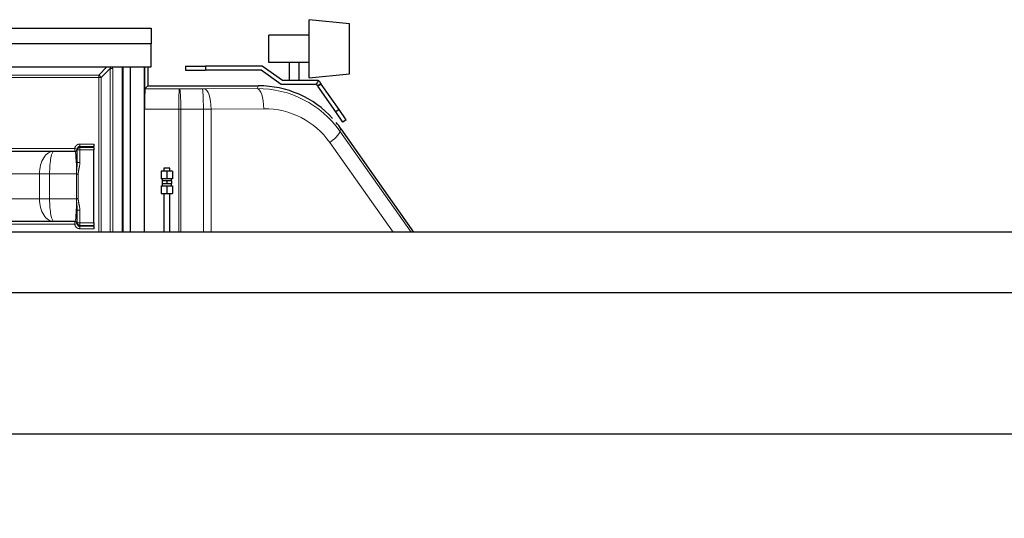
# Model space of a CAD drawing. Header units: inches. Extents: x 0 to 20790, y -12 to 14700.
# Tile 37 of 256: x 3400 to 5357, y 5784 to 6776. Entities that reach past the tile are written whole.
import ezdxf

# ---------------------------------------------------------------- set-up
doc = ezdxf.new("R2010")
doc.units = ezdxf.units.IN
doc.layers.add('1', color=7, linetype='Continuous', true_color=0xffffff)
doc.layers.add('254', color=7, linetype='Continuous', true_color=0xffffff)
doc.styles.add('latin_extended', font='simplex.shx')
doc.dimstyles.get("Standard").update_dxf_attribs({"dimtxt": 0.18, "dimasz": 0.18, "dimexe": 0.18, "dimexo": 0.0625, "dimgap": 0.09, "dimtad": 0, "dimtih": 1, "dimtoh": 1, "dimdec": 4, "dimzin": 0, "dimdsep": 46, "dimtxsty": 'Standard', "dimcen": 0.09, "dimadec": 0, "dimazin": 0, "dimtfac": 1, "dimtdec": 4, "dimtofl": 0, "dimtmove": 0, "dimatfit": 3, "dimfxl": 1, "dimtolj": 1, "dimtzin": 0, "dimarcsym": 0})

# ---------------------------------------------------------------- blocks, each defined once
blk = doc.blocks.new('_U11')
at = {"layer": '254', "color": 3, "linetype": 'Continuous', "lineweight": 13, "transparency": 16777216}
for p, q in [((1931.4, 6672), (1001.4, 6672)), ((1036.4, 6549.5), (1036.4, 5456.5)), ((7972.4, 5334), (1001.4, 5334))]:
    blk.add_line(p, q, dxfattribs=at)
at = {"layer": '254', "color": 3, "transparency": 16777216}
for points in [[(1056.8, 6549.5), (1016, 6549.5), (1036.4, 6672)], [(1016, 5456.5), (1056.8, 5456.5), (1036.4, 5334)]]:
    blk.add_solid(points, dxfattribs=at)
at = {"layer": 'Defpoints', "color": 0, "transparency": 16777216}
for p in [(1966.4, 6672), (1036.4, 5334), (8007.4, 5334)]:
    blk.add_point(p, dxfattribs=at)
at = {"layer": '254', "color": 2, "lineweight": 13, "transparency": 16777216, "insert": (852.7, 5798.8), "char_height": 122.5, "attachment_point": 1, "rotation": 90, "style": 'latin_extended'}
blk.add_mtext('\\A1;\\C2;1338', dxfattribs=at)

msp = doc.modelspace()

# ---------------------------------------------------------------- linework, layer by layer
at = {"layer": '1', "color": 2, "linetype": 'Continuous', "lineweight": 25}
for p, q in [((3975.411, 6717.607), (3975.411, 6775.607)), ((4055.411, 6767.607), (3975.411, 6775.607)), ((2975.911, 6758.487), (3660.911, 6758.487)), ((3660.911, 6758.487), (3660.911, 6727.487)), ((4055.411, 6717.607), (4055.411, 6767.607)), ((3895.411, 6690.107), (3895.411, 6745.107)), ((3975.411, 6745.107), (3895.411, 6745.107)), ((3660.911, 6727.487), (2975.911, 6727.487)), ((3660.911, 6681.487), (3660.911, 6727.487)), ((3975.411, 6659.607), (3975.411, 6717.607)), ((4055.411, 6667.607), (4055.411, 6717.607)), ((2975.911, 6681.487), (3660.911, 6681.487)), ((3604.411, 6352.879), (3604.411, 6681.487)), ((3605.411, 6352.885), (3605.411, 6681.485)), ((3620.411, 6352.877), (3620.411, 6681.487)), ((3647.494, 6681.487), (3647.494, 6352.877)), ((3648.011, 6352.878), (3648.011, 6681.48)), ((3648.046, 6681.486), (3648.046, 6597.815)), ((3654.911, 6681.487), (3654.911, 6643.989)), ((3729.411, 6683.007), (3769.411, 6683.007)), ((3729.411, 6683.007), (3729.411, 6675.007)), ((3729.411, 6675.007), (3769.411, 6675.007)), ((3882.14, 6683.007), (3769.411, 6683.007)), ((3769.411, 6683.007), (3769.411, 6675.007)), ((3879.618, 6675.007), (3769.411, 6675.007)), ((3919.892, 6646.807), (3879.618, 6675.007)), ((3922.414, 6654.807), (3882.14, 6683.007)), ((3975.411, 6690.107), (3895.411, 6690.107)), ((3935.411, 6690.107), (3935.411, 6654.807)), ((3955.411, 6654.807), (3955.411, 6690.107)), ((3993.382, 6654.807), (3922.414, 6654.807)), ((3975.411, 6659.607), (4055.411, 6667.607)), ((3654.911, 6643.989), (3648.732, 6637.809)), ((3654.911, 6643.989), (3874.624, 6643.989)), ((3989.554, 6646.807), (3919.892, 6646.807)), ((3992.28, 6643.396), (3994.666, 6645.067)), ((3992.537, 6643.03), (3992.28, 6643.396)), ((4028.149, 6592.17), (3992.537, 6643.03)), ((3994.666, 6645.067), (3998.834, 6647.985)), ((3998.834, 6647.985), (3999.09, 6647.619)), ((4034.703, 6596.759), (3999.09, 6647.619)), ((4034.703, 6596.759), (4028.149, 6592.17)), ((4049.042, 6576.28), (4034.703, 6596.759)), ((4042.489, 6571.691), (4028.149, 6592.17)), ((4049.042, 6576.28), (4042.489, 6571.691)), ((4038.432, 6558.714), (4182.548, 6352.887)), ((3514.411, 6516.567), (3514.411, 6517.265)), ((3547.411, 6528.195), (3547.411, 6523.195)), ((3547.411, 6521.567), (3547.411, 6523.195)), ((3547.411, 6521.567), (3547.411, 6516.567)), ((3120.528, 6513.987), (3468.295, 6513.987)), ((3468.295, 6513.987), (3509.411, 6513.987)), ((3514.411, 6491.436), (3514.411, 6516.567)), ((3547.411, 6371.406), (3547.411, 6516.567)), ((3698.41, 6479.987), (3686.41, 6479.987)), ((3692.41, 6474.487), (3681.41, 6474.487)), ((3681.41, 6474.487), (3681.41, 6458.987)), ((3692.41, 6458.987), (3681.41, 6458.987)), ((3683.41, 6458.987), (3683.41, 6454.987)), ((3703.41, 6474.487), (3692.41, 6474.487)), ((3692.41, 6474.487), (3692.41, 6458.987)), ((3703.41, 6458.987), (3692.41, 6458.987)), ((3701.41, 6454.987), (3701.41, 6458.987)), ((3703.41, 6474.487), (3703.41, 6458.987)), ((3681.41, 6444.987), (3692.41, 6444.987)), ((3681.41, 6444.987), (3681.41, 6429.487)), ((3692.41, 6454.987), (3682.908, 6454.987)), ((3682.908, 6454.987), (3682.908, 6448.987)), ((3692.41, 6448.987), (3682.908, 6448.987)), ((3683.41, 6448.987), (3683.41, 6444.987)), ((3701.911, 6454.987), (3692.41, 6454.987)), ((3692.41, 6454.987), (3692.41, 6448.987)), ((3701.911, 6448.987), (3692.41, 6448.987)), ((3692.41, 6444.987), (3703.41, 6444.987)), ((3692.41, 6444.987), (3692.41, 6429.487)), ((3701.41, 6444.987), (3701.41, 6448.987)), ((3701.911, 6454.987), (3701.911, 6448.987)), ((3703.41, 6444.987), (3703.41, 6429.487)), ((3681.41, 6429.487), (3692.41, 6429.487)), ((3692.41, 6429.487), (3703.41, 6429.487)), ((3514.411, 6371.406), (3514.411, 6396.537)), ((3468.295, 6373.987), (3120.528, 6373.987)), ((3509.411, 6373.987), (3468.295, 6373.987)), ((3514.411, 6370.709), (3514.411, 6371.406)), ((3547.411, 6371.406), (3547.411, 6366.407)), ((3547.411, 6364.778), (3547.411, 6366.407)), ((3547.411, 6364.778), (3547.411, 6359.779)), ((7365.411, 6352.887), (2839.411, 6352.887)), ((7365.411, 6231.891), (2839.411, 6231.891)), ((7365.411, 5950.891), (2839.411, 5950.891))]:
    msp.add_line(p, q, dxfattribs=at)
at = {"layer": '1', "color": 110, "linetype": 'Continuous', "lineweight": 13}
for p, q in [((3556.895, 6665.47), (3572.912, 6681.487)), ((3579.77, 6678.346), (3561.895, 6660.47)), ((3579.77, 6678.346), (3584.77, 6678.346)), ((3579.77, 6352.882), (3579.77, 6678.346)), ((3584.77, 6678.346), (3584.77, 6352.882)), ((3031.928, 6665.47), (3556.895, 6665.47)), ((3556.895, 6660.47), (3031.928, 6660.47)), ((3556.895, 6665.47), (3556.895, 6660.47)), ((3556.895, 6660.47), (3561.895, 6660.47)), ((3556.895, 6352.88), (3556.895, 6660.47)), ((3561.895, 6660.47), (3561.895, 6352.88)), ((3648.732, 6637.809), (3716.95, 6637.789)), ((3717.995, 6637.789), (3762.895, 6637.83)), ((3767.075, 6637.844), (3871.759, 6638.485)), ((3871.759, 6638.485), (3874.624, 6643.989)), ((3992.055, 6643.718), (3998.383, 6648.628)), ((3999.09, 6647.619), (3992.537, 6643.03)), ((3716.251, 6597.795), (3648.046, 6597.815)), ((3716.251, 6352.882), (3716.251, 6597.795)), ((3764.986, 6597.836), (3720.086, 6597.795)), ((3720.086, 6352.883), (3720.086, 6597.795)), ((3764.986, 6352.879), (3764.986, 6597.836)), ((3780.312, 6597.85), (3884.996, 6598.491)), ((3780.312, 6352.88), (3780.312, 6597.85)), ((4038.432, 6558.714), (4035.986, 6554.015)), ((4035.986, 6554.015), (4177.872, 6352.887)), ((3079.411, 6518.987), (3509.411, 6518.987)), ((3509.411, 6513.987), (3509.411, 6518.987)), ((3514.396, 6518.59), (3509.411, 6518.987)), ((3519.38, 6528.195), (3547.411, 6528.195)), ((3519.38, 6523.195), (3519.38, 6528.195)), ((3547.411, 6523.195), (3519.38, 6523.195)), ((3519.411, 6522.264), (3519.411, 6521.567)), ((3519.411, 6521.567), (3547.411, 6521.567)), ((3519.411, 6516.567), (3519.411, 6521.567)), ((4142.165, 6352.887), (4016.461, 6531.076)), ((3519.411, 6516.567), (3514.411, 6516.567)), ((3519.411, 6516.567), (3519.411, 6491.436)), ((3547.411, 6516.567), (3519.411, 6516.567)), ((3514.411, 6491.436), (3519.411, 6491.436)), ((3439.219, 6468.987), (3149.603, 6468.987)), ((3439.219, 6468.987), (3459.441, 6468.987)), ((3439.219, 6418.987), (3439.219, 6468.987)), ((3512.782, 6468.987), (3459.441, 6468.987)), ((3459.441, 6468.987), (3459.441, 6418.987)), ((3512.98, 6419.562), (3512.98, 6468.411)), ((3516.35, 6468.443), (3516.35, 6419.531)), ((3149.603, 6418.987), (3439.219, 6418.987)), ((3439.219, 6418.987), (3459.441, 6418.987)), ((3459.441, 6418.987), (3512.782, 6418.987)), ((3514.411, 6396.537), (3519.411, 6396.537)), ((3519.411, 6396.537), (3519.411, 6371.406)), ((3509.411, 6368.987), (3079.411, 6368.987)), ((3509.411, 6368.987), (3509.411, 6373.987)), ((3514.396, 6369.383), (3509.411, 6368.987)), ((3514.411, 6371.406), (3519.411, 6371.406)), ((3519.38, 6359.779), (3519.38, 6364.778)), ((3519.38, 6364.778), (3547.411, 6364.778)), ((3519.411, 6371.406), (3547.411, 6371.406)), ((3519.411, 6366.407), (3519.411, 6371.406)), ((3519.411, 6366.407), (3519.411, 6365.71)), ((3547.411, 6366.407), (3519.411, 6366.407)), ((3547.411, 6359.779), (3519.38, 6359.779))]:
    msp.add_line(p, q, dxfattribs=at)
at = {"layer": '1', "color": 2, "linetype": 'Continuous', "lineweight": 25}
for centre, start, end in [((3509.411, 6518.987), 270, 351.744243), ((3509.411, 6368.987), 8.255757, 90)]:
    msp.add_arc(centre, 5, start, end, dxfattribs=at)
at = {"layer": '1', "color": 110, "linetype": 'Continuous', "lineweight": 13}
for centre, major_axis, ratio, start_param, end_param in [((3544.77, 6648.346), (-34.744, -34.744), 0.20351933, 2.78022553, 2.9790452), ((3544.77, 6648.346), (37.417, 37.417), 0.37796447, 5.92181818, 6.05025032), ((3556.895, 6660.47), (-7.071, 7.071), 0.37796447, 4.35102186, 5.0737561), ((3716.95, 6597.795), (0.012, 40), 0.01745955, 0.01745595, 1.57080165), ((3717.211, 6638.05), (15, 0), 0.01745507, 4.6949286, 4.76467983), ((3717.995, 6597.795), (-0.037, 40), 0.05226697, 4.71234123, 6.26570812), ((3762.111, 6638.091), (-15, 0), 0.01745506, 1.62308714, 1.90807803), ((3762.895, 6597.836), (-0.037, 40), 0.05226697, 4.71234123, 6.26570812), ((3767.075, 6597.85), (-0.245, 39.999), 0.33091765, 4.71036338, 6.26468987), ((3871.734, 6438.467), (-170.589, -105.976), 0.99442983, 3.19908382, 4.15887388), ((3871.759, 6598.491), (-0.245, 39.999), 0.33091765, 4.71036338, 6.26468987), ((3717.211, 6598.056), (-55, 0), 0.00476046, 1.55333573, 1.62308718), ((3762.111, 6598.098), (-55, 0), 0.00476047, 1.62308715, 1.90807803), ((3884.971, 6438.467), (-136.333, -85.327), 0.99302156, 3.19636033, 4.15615039), ((4003.224, 6531.076), (32.685, 23.058), 0.19814195, 4.98620609, 6.26537894), ((3519.308, 6517.551), (4.948, -0.718), 0.99986505, 1.71486728, 3.14159265), ((3519.411, 6517.265), (5, 0), 0.99986783, 1.57079633, 3.14159265), ((3519.411, 6516.567), (-5, 0), 0.99986783, 4.71238898, 6.28318531), ((3509.411, 6523.986), (-1.169, -9.931), 0.99999992, 1.54387045, 1.60880793), ((3468.295, 6468.987), (0, -45), 0.64613032, 3.14159265, 4.71238898), ((3468.295, 6468.987), (0, -45), 0.19676339, 3.14159265, 4.71238898), ((3509.411, 6468.987), (0, -45), 0.07489449, 1.57079633, 3.14159265), ((3468.295, 6418.987), (0, -45), 0.64613032, 4.71238898, 6.28318531), ((3468.295, 6418.987), (0, -45), 0.19676339, 4.71238898, 6.28318531), ((3509.411, 6418.987), (0, -45), 0.07489449, 0, 1.57079633), ((3519.308, 6370.423), (4.948, 0.718), 0.99986505, 3.14159265, 4.56831802), ((3519.411, 6371.406), (5, 0), 0.99986783, 3.14159265, 4.71238898), ((3519.411, 6370.709), (5, 0), 0.99986783, 3.14159265, 4.71238898), ((3509.411, 6363.987), (1.176, -9.931), 0.99999994, 1.53206893, 1.59700641)]:
    msp.add_ellipse(centre, major_axis=major_axis, ratio=ratio, start_param=start_param, end_param=end_param, dxfattribs=at)
at = {"layer": '1', "color": 2, "linetype": 'Continuous', "lineweight": 25}
for centre, major_axis, ratio, start_param, end_param in [((3648.744, 6597.815), (0, -40), 0.01745241, 3.15904329, 4.71238898), ((3874.593, 6443.959), (-92.369, -177.436), 0.99980643, 2.79359377, 3.62148768), ((3874.593, 6443.959), (-92.369, -177.436), 0.99980643, 2.66169762, 2.73828587), ((3509.411, 6518.987), (-0.566, -4.968), 0.99999989, 1.54009552, 1.60476781), ((3509.411, 6368.987), (0.597, -4.964), 0.99999994, 1.53043026, 1.59510255)]:
    msp.add_ellipse(centre, major_axis=major_axis, ratio=ratio, start_param=start_param, end_param=end_param, dxfattribs=at)
for points, knots in [([(3993.382, 6654.807), (3992.163, 6652.26), (3990.945, 6649.713), (3989.669, 6647.047), (3989.612, 6646.927), (3989.554, 6646.807)], [0, 0, 0, 0, 0.95515689, 0.95515689, 1, 1, 1, 1]), ([(3994.125, 6654.709), (3994.538, 6654.12), (3994.948, 6653.535), (3995.557, 6652.664), (3995.76, 6652.375), (3996.163, 6651.799), (3996.363, 6651.512), (3996.563, 6651.227)], [0, 0, 0, 0, 0.5, 0.5, 0.75, 0.75, 1, 1, 1, 1]), ([(3992.055, 6643.718), (3991.883, 6643.963), (3991.711, 6644.209), (3991.45, 6644.583), (3991.362, 6644.708), (3991.185, 6644.96), (3991.096, 6645.088), (3990.647, 6645.729), (3990.275, 6646.26), (3989.892, 6646.807)], [0, 0, 0, 0, 0.25, 0.25, 0.375, 0.375, 0.5, 0.5, 1, 1, 1, 1]), ([(3998.383, 6648.628), (3998.082, 6649.058), (3997.78, 6649.489), (3997.174, 6650.355), (3996.87, 6650.789), (3996.563, 6651.227)], [0, 0, 0, 0, 0.5, 0.5, 1, 1, 1, 1]), ([(3514.411, 6517.265), (3514.411, 6517.42), (3514.406, 6517.557), (3514.393, 6517.796), (3514.385, 6517.898), (3514.375, 6518.024), (3514.372, 6518.061), (3514.366, 6518.127), (3514.364, 6518.155), (3514.359, 6518.227), (3514.358, 6518.257), (3514.36, 6518.269)], [0, 0, 0, 0, 0.25, 0.25, 0.5, 0.5, 0.625, 0.625, 0.75, 0.75, 1, 1, 1, 1]), ([(3519.38, 6523.195), (3519.223, 6523.195), (3519.068, 6523.188), (3518.759, 6523.159), (3518.453, 6523.116), (3518.152, 6523.045), (3517.927, 6522.98), (3517.853, 6522.957), (3517.742, 6522.919), (3517.705, 6522.906), (3517.631, 6522.88), (3517.595, 6522.866), (3517.413, 6522.795), (3517.13, 6522.668), (3516.726, 6522.441), (3516.471, 6522.264), (3516.284, 6522.122), (3516.223, 6522.073), (3516.104, 6521.973), (3516.045, 6521.921), (3515.874, 6521.763), (3515.657, 6521.543), (3515.461, 6521.303), (3515.322, 6521.117), (3515.255, 6521.021), (3515.19, 6520.923), (3515.148, 6520.858), (3515.127, 6520.824), (3515.026, 6520.657), (3514.951, 6520.521), (3514.816, 6520.242), (3514.694, 6519.958), (3514.598, 6519.663), (3514.537, 6519.438), (3514.518, 6519.362), (3514.484, 6519.209), (3514.468, 6519.133), (3514.428, 6518.902), (3514.408, 6518.746), (3514.396, 6518.59)], [0, 0, 0, 0, 0.0625, 0.0625, 0.125, 0.1875, 0.1875, 0.21875, 0.21875, 0.234375, 0.234375, 0.25, 0.25, 0.3125, 0.375, 0.4375, 0.4375, 0.46875, 0.46875, 0.5, 0.5, 0.5625, 0.625, 0.625, 0.65625, 0.671875, 0.671875, 0.6875, 0.6875, 0.75, 0.75, 0.8125, 0.875, 0.875, 0.90625, 0.90625, 0.9375, 0.9375, 1, 1, 1, 1]), ([(3512.879, 6468.585), (3512.863, 6468.652), (3512.839, 6468.753), (3512.81, 6468.87), (3512.798, 6468.92), (3512.79, 6468.954), (3512.786, 6468.97), (3512.782, 6468.987)], [0, 0, 0, 0, 0.5, 0.75, 0.875, 0.875, 1, 1, 1, 1]), ([(3512.98, 6468.411), (3512.976, 6468.411), (3512.972, 6468.412), (3512.965, 6468.414), (3512.962, 6468.416), (3512.955, 6468.42), (3512.952, 6468.422), (3512.946, 6468.428), (3512.943, 6468.431), (3512.935, 6468.441), (3512.93, 6468.448), (3512.922, 6468.463), (3512.917, 6468.471), (3512.906, 6468.496), (3512.9, 6468.513), (3512.889, 6468.549), (3512.884, 6468.567), (3512.879, 6468.585)], [0, 0, 0, 0, 0.0625, 0.0625, 0.125, 0.125, 0.1875, 0.1875, 0.25, 0.25, 0.375, 0.375, 0.5, 0.5, 0.75, 0.75, 1, 1, 1, 1]), ([(3512.98, 6468.411), (3513.095, 6468.412), (3513.214, 6468.414), (3513.459, 6468.416), (3513.712, 6468.418), (3513.979, 6468.42), (3514.254, 6468.423), (3514.395, 6468.424), (3514.576, 6468.426), (3514.613, 6468.426), (3514.686, 6468.427), (3514.796, 6468.428), (3514.906, 6468.429), (3515.129, 6468.431), (3515.428, 6468.434), (3515.733, 6468.437), (3515.964, 6468.439), (3516.079, 6468.44), (3516.196, 6468.441), (3516.254, 6468.442), (3516.273, 6468.442), (3516.312, 6468.442), (3516.331, 6468.442), (3516.35, 6468.443)], [0, 0, 0, 0, 0.125, 0.125, 0.25, 0.375, 0.375, 0.5, 0.5, 0.53125, 0.53125, 0.5625, 0.625, 0.625, 0.75, 0.875, 0.875, 0.9375, 0.96875, 0.96875, 0.984375, 0.984375, 1, 1, 1, 1]), ([(3512.879, 6419.388), (3512.863, 6419.321), (3512.839, 6419.221), (3512.81, 6419.104), (3512.798, 6419.053), (3512.79, 6419.02), (3512.786, 6419.003), (3512.782, 6418.987)], [0, 0, 0, 0, 0.5, 0.75, 0.875, 0.875, 1, 1, 1, 1]), ([(3512.879, 6419.388), (3512.884, 6419.407), (3512.889, 6419.425), (3512.9, 6419.461), (3512.906, 6419.478), (3512.918, 6419.503), (3512.922, 6419.511), (3512.931, 6419.526), (3512.935, 6419.533), (3512.946, 6419.546), (3512.952, 6419.552), (3512.962, 6419.558), (3512.965, 6419.559), (3512.972, 6419.562), (3512.976, 6419.562), (3512.98, 6419.562)], [0, 0, 0, 0, 0.25, 0.25, 0.5, 0.5, 0.625, 0.625, 0.75, 0.75, 0.875, 0.875, 0.9375, 0.9375, 1, 1, 1, 1]), ([(3512.98, 6419.562), (3513.094, 6419.561), (3513.213, 6419.56), (3513.459, 6419.558), (3513.712, 6419.556), (3513.98, 6419.553), (3514.187, 6419.551), (3514.257, 6419.551), (3514.363, 6419.55), (3514.399, 6419.549), (3514.471, 6419.549), (3514.507, 6419.548), (3514.687, 6419.547), (3514.979, 6419.544), (3515.427, 6419.54), (3515.732, 6419.537), (3515.963, 6419.535), (3516.04, 6419.534), (3516.157, 6419.533), (3516.196, 6419.533), (3516.254, 6419.532), (3516.273, 6419.532), (3516.311, 6419.531), (3516.331, 6419.531), (3516.35, 6419.531)], [0, 0, 0, 0, 0.125, 0.125, 0.25, 0.375, 0.375, 0.4375, 0.4375, 0.46875, 0.46875, 0.5, 0.5, 0.625, 0.75, 0.875, 0.875, 0.9375, 0.9375, 0.96875, 0.96875, 0.984375, 0.984375, 1, 1, 1, 1]), ([(3514.36, 6369.705), (3514.359, 6369.711), (3514.359, 6369.721), (3514.359, 6369.751), (3514.36, 6369.77), (3514.365, 6369.842), (3514.371, 6369.908), (3514.385, 6370.076), (3514.393, 6370.177), (3514.406, 6370.417), (3514.411, 6370.554), (3514.411, 6370.709)], [0, 0, 0, 0, 0.125, 0.125, 0.25, 0.25, 0.5, 0.5, 0.75, 0.75, 1, 1, 1, 1]), ([(3514.396, 6369.383), (3514.408, 6369.227), (3514.428, 6369.073), (3514.481, 6368.767), (3514.548, 6368.466), (3514.643, 6368.171), (3514.725, 6367.953), (3514.754, 6367.88), (3514.8, 6367.772), (3514.816, 6367.737), (3514.849, 6367.665), (3514.932, 6367.489), (3515.099, 6367.182), (3515.357, 6366.797), (3515.554, 6366.557), (3515.71, 6366.382), (3515.764, 6366.325), (3515.873, 6366.214), (3515.929, 6366.16), (3516.1, 6366.002), (3516.337, 6365.802), (3516.591, 6365.626), (3516.788, 6365.502), (3516.888, 6365.442), (3516.991, 6365.386), (3517.06, 6365.349), (3517.095, 6365.331), (3517.27, 6365.243), (3517.412, 6365.18), (3517.7, 6365.067), (3517.993, 6364.967), (3518.294, 6364.895), (3518.524, 6364.852), (3518.601, 6364.839), (3518.756, 6364.817), (3518.834, 6364.808), (3519.067, 6364.786), (3519.223, 6364.778), (3519.38, 6364.778)], [0, 0, 0, 0, 0.0625, 0.0625, 0.125, 0.1875, 0.1875, 0.21875, 0.21875, 0.234375, 0.234375, 0.25, 0.3125, 0.375, 0.4375, 0.4375, 0.46875, 0.46875, 0.5, 0.5, 0.5625, 0.625, 0.625, 0.65625, 0.671875, 0.671875, 0.6875, 0.6875, 0.75, 0.75, 0.8125, 0.875, 0.875, 0.90625, 0.90625, 0.9375, 0.9375, 1, 1, 1, 1])]:
    msp.add_open_spline(points, degree=3, knots=knots, dxfattribs=at)
for points, degree in [([(3993.382, 6654.807), (3993.605, 6654.807), (3993.83, 6654.807), (3994.056, 6654.807)], 3), ([(3994.056, 6654.807), (3994.079, 6654.775), (3994.102, 6654.742), (3994.125, 6654.709)], 3), ([(3989.892, 6646.807), (3989.778, 6646.807), (3989.665, 6646.807), (3989.554, 6646.807)], 3), ([(3998.834, 6647.985), (3998.688, 6648.193), (3998.538, 6648.408), (3998.383, 6648.628)], 3), ([(3686.41, 6479.987), (3686.41, 6474.487)], 1), ([(3698.41, 6474.487), (3698.41, 6479.987)], 1), ([(3686.41, 6429.487), (3686.411, 6352.887)], 1), ([(3698.411, 6352.887), (3698.41, 6429.487)], 1)]:
    msp.add_open_spline(points, degree=degree, dxfattribs=at)
at = {"layer": '1', "color": 110, "linetype": 'Continuous', "lineweight": 13}
for points, knots in [([(3509.411, 6518.987), (3509.436, 6519.299), (3509.476, 6519.61), (3509.557, 6520.072), (3509.587, 6520.225), (3509.656, 6520.531), (3509.693, 6520.683), (3509.817, 6521.133), (3509.912, 6521.428), (3510.13, 6522.007), (3510.252, 6522.291), (3510.523, 6522.847), (3510.672, 6523.12), (3510.875, 6523.455), (3510.917, 6523.521), (3511.001, 6523.653), (3511.13, 6523.849), (3511.264, 6524.039), (3511.542, 6524.412), (3511.934, 6524.891), (3512.369, 6525.331), (3512.711, 6525.647), (3512.828, 6525.75), (3513.007, 6525.901), (3513.067, 6525.951), (3513.19, 6526.049), (3513.251, 6526.097), (3513.562, 6526.334), (3513.817, 6526.51), (3514.342, 6526.838), (3514.611, 6526.99), (3515.164, 6527.268), (3515.447, 6527.394), (3515.81, 6527.536), (3515.883, 6527.564), (3516.03, 6527.617), (3516.104, 6527.643), (3516.327, 6527.718), (3516.475, 6527.765), (3516.924, 6527.893), (3517.526, 6528.036), (3518.139, 6528.122), (3518.756, 6528.18), (3519.067, 6528.195), (3519.38, 6528.195)], [0, 0, 0, 0, 0.0625, 0.0625, 0.09375, 0.09375, 0.125, 0.125, 0.1875, 0.1875, 0.25, 0.25, 0.3125, 0.3125, 0.328125, 0.328125, 0.34375, 0.375, 0.375, 0.4375, 0.5, 0.5, 0.53125, 0.53125, 0.546875, 0.546875, 0.5625, 0.5625, 0.625, 0.625, 0.6875, 0.6875, 0.75, 0.75, 0.765625, 0.765625, 0.78125, 0.78125, 0.8125, 0.8125, 0.875, 0.9375, 0.9375, 1, 1, 1, 1]), ([(3512.879, 6468.585), (3512.876, 6469.072), (3512.879, 6469.557), (3512.893, 6470.528), (3512.905, 6471.012), (3512.938, 6471.98), (3512.959, 6472.464), (3513.009, 6473.43), (3513.039, 6473.912), (3513.104, 6474.876), (3513.141, 6475.358), (3513.199, 6476.079), (3513.22, 6476.32), (3513.261, 6476.8), (3513.369, 6478), (3513.489, 6479.193), (3513.684, 6481.093), (3513.783, 6482.04), (3513.972, 6483.928), (3514.062, 6484.869), (3514.219, 6486.748), (3514.286, 6487.686), (3514.358, 6489.093), (3514.378, 6489.561), (3514.404, 6490.499), (3514.411, 6490.967), (3514.411, 6491.436)], [0, 0, 0, 0, 0.0625, 0.0625, 0.125, 0.125, 0.1875, 0.1875, 0.25, 0.25, 0.3125, 0.3125, 0.34375, 0.34375, 0.375, 0.5, 0.5, 0.625, 0.625, 0.75, 0.75, 0.875, 0.875, 0.9375, 0.9375, 1, 1, 1, 1]), ([(3519.411, 6491.436), (3519.411, 6490.947), (3519.4, 6490.459), (3519.358, 6489.487), (3519.326, 6489.002), (3519.207, 6487.552), (3519.093, 6486.591), (3518.814, 6484.675), (3518.65, 6483.721), (3518.38, 6482.294), (3518.287, 6481.818), (3518.095, 6480.869), (3517.997, 6480.394), (3517.798, 6479.445), (3517.598, 6478.496), (3517.402, 6477.547), (3517.212, 6476.597), (3517.12, 6476.122), (3516.945, 6475.169), (3516.863, 6474.693), (3516.713, 6473.738), (3516.645, 6473.26), (3516.528, 6472.302), (3516.478, 6471.822), (3516.402, 6470.86), (3516.374, 6470.378), (3516.344, 6469.412), (3516.341, 6468.928), (3516.35, 6468.443)], [0, 0, 0, 0, 0.0625, 0.0625, 0.125, 0.125, 0.25, 0.25, 0.375, 0.375, 0.4375, 0.4375, 0.5, 0.5, 0.5625, 0.625, 0.625, 0.6875, 0.6875, 0.75, 0.75, 0.8125, 0.8125, 0.875, 0.875, 0.9375, 0.9375, 1, 1, 1, 1]), ([(3514.411, 6396.537), (3514.411, 6397.006), (3514.404, 6397.475), (3514.378, 6398.412), (3514.358, 6398.881), (3514.286, 6400.287), (3514.219, 6401.226), (3514.062, 6403.105), (3513.972, 6404.047), (3513.783, 6405.936), (3513.683, 6406.883), (3513.488, 6408.784), (3513.392, 6409.739), (3513.261, 6411.178), (3513.219, 6411.658), (3513.14, 6412.619), (3513.104, 6413.1), (3513.039, 6414.063), (3513.009, 6414.546), (3512.959, 6415.511), (3512.938, 6415.994), (3512.905, 6416.962), (3512.893, 6417.446), (3512.879, 6418.416), (3512.876, 6418.902), (3512.879, 6419.388)], [0, 0, 0, 0, 0.0625, 0.0625, 0.125, 0.125, 0.25, 0.25, 0.375, 0.375, 0.5, 0.5, 0.625, 0.625, 0.6875, 0.6875, 0.75, 0.75, 0.8125, 0.8125, 0.875, 0.875, 0.9375, 0.9375, 1, 1, 1, 1]), ([(3516.35, 6419.531), (3516.341, 6419.045), (3516.344, 6418.56), (3516.374, 6417.593), (3516.402, 6417.111), (3516.479, 6416.149), (3516.528, 6415.669), (3516.645, 6414.711), (3516.713, 6414.233), (3516.863, 6413.279), (3516.946, 6412.802), (3517.12, 6411.85), (3517.212, 6411.375), (3517.403, 6410.425), (3517.599, 6409.475), (3517.799, 6408.527), (3517.997, 6407.578), (3518.095, 6407.103), (3518.287, 6406.153), (3518.381, 6405.678), (3518.65, 6404.251), (3518.814, 6403.297), (3519.093, 6401.382), (3519.207, 6400.42), (3519.326, 6398.97), (3519.358, 6398.486), (3519.4, 6397.514), (3519.411, 6397.026), (3519.411, 6396.537)], [0, 0, 0, 0, 0.0625, 0.0625, 0.125, 0.125, 0.1875, 0.1875, 0.25, 0.25, 0.3125, 0.3125, 0.375, 0.375, 0.4375, 0.5, 0.5, 0.5625, 0.5625, 0.625, 0.625, 0.75, 0.75, 0.875, 0.875, 0.9375, 0.9375, 1, 1, 1, 1]), ([(3519.38, 6359.779), (3519.067, 6359.779), (3518.754, 6359.794), (3518.287, 6359.838), (3518.132, 6359.856), (3517.821, 6359.9), (3517.667, 6359.925), (3517.208, 6360.013), (3516.907, 6360.085), (3516.313, 6360.256), (3516.02, 6360.355), (3515.444, 6360.581), (3515.16, 6360.708), (3514.81, 6360.884), (3514.741, 6360.92), (3514.603, 6360.994), (3514.397, 6361.106), (3514.197, 6361.226), (3513.803, 6361.473), (3513.295, 6361.826), (3512.821, 6362.224), (3512.479, 6362.54), (3512.367, 6362.649), (3512.203, 6362.815), (3512.149, 6362.872), (3512.041, 6362.986), (3511.988, 6363.044), (3511.728, 6363.334), (3511.531, 6363.575), (3511.163, 6364.072), (3510.991, 6364.329), (3510.67, 6364.857), (3510.521, 6365.13), (3510.351, 6365.48), (3510.318, 6365.551), (3510.253, 6365.693), (3510.221, 6365.765), (3510.128, 6365.981), (3510.07, 6366.125), (3509.907, 6366.562), (3509.717, 6367.151), (3509.582, 6367.755), (3509.476, 6368.365), (3509.436, 6368.674), (3509.411, 6368.987)], [0, 0, 0, 0, 0.0625, 0.0625, 0.09375, 0.09375, 0.125, 0.125, 0.1875, 0.1875, 0.25, 0.25, 0.3125, 0.3125, 0.328125, 0.328125, 0.34375, 0.375, 0.375, 0.4375, 0.5, 0.5, 0.53125, 0.53125, 0.546875, 0.546875, 0.5625, 0.5625, 0.625, 0.625, 0.6875, 0.6875, 0.75, 0.75, 0.765625, 0.765625, 0.78125, 0.78125, 0.8125, 0.8125, 0.875, 0.9375, 0.9375, 1, 1, 1, 1])]:
    msp.add_open_spline(points, degree=3, knots=knots, dxfattribs=at)
for points in [[(3519.308, 6522.55), (3519.306, 6522.538), (3519.305, 6522.514), (3519.312, 6522.479), (3519.325, 6522.443), (3519.345, 6522.407), (3519.367, 6522.371), (3519.389, 6522.335), (3519.406, 6522.3), (3519.411, 6522.276), (3519.411, 6522.264)], [(3519.411, 6365.71), (3519.411, 6365.698), (3519.406, 6365.674), (3519.389, 6365.638), (3519.367, 6365.602), (3519.345, 6365.567), (3519.325, 6365.531), (3519.312, 6365.495), (3519.305, 6365.459), (3519.306, 6365.435), (3519.308, 6365.423)]]:
    msp.add_open_spline(points, degree=3, dxfattribs=at)

# ---------------------------------------------------------------- dimensions: what is measured, and where the dimension line sits
at = {"layer": '254', "color": 2, "linetype": 'Continuous', "lineweight": 13}
dim = msp.add_linear_dim(base=(1036.411, 5333.987), p1=(1966.411, 6671.987), p2=(8007.411, 5333.987), angle=90, text='\\C2;1338', dimstyle='Standard', override={"dimscale": 35, "dimtxt": 3.5, "dimasz": 3.5, "dimexe": 1, "dimexo": 1, "dimgap": 1.75, "dimtad": 1, "dimtih": 0, "dimtoh": 0, "dimdec": 2, "dimlfac": 0.028571, "dimzin": 8, "dimdsep": 46, "dimlunit": 2, "dimpost": '', "dimtxsty": 'latin_extended', "dimsah": 1, "dimse1": 0, "dimse2": 0, "dimsd1": 0, "dimsd2": 0, "dimclrd": 3, "dimclre": 3, "dimclrt": 2, "dimtol": 0, "dimtm": -0.1, "dimtfac": 0.714286, "dimtdec": 3, "dimtofl": 1, "dimtmove": 0, "dimtzin": 8, "dimlwd": 13, "dimlwe": 13}, dxfattribs=at)
dim.commit()
dim.dimension.update_dxf_attribs({"geometry": '_U11', "text_midpoint": (1036.411, 6002.987), "dimtype": 160})

doc.saveas('drawing.dxf')
